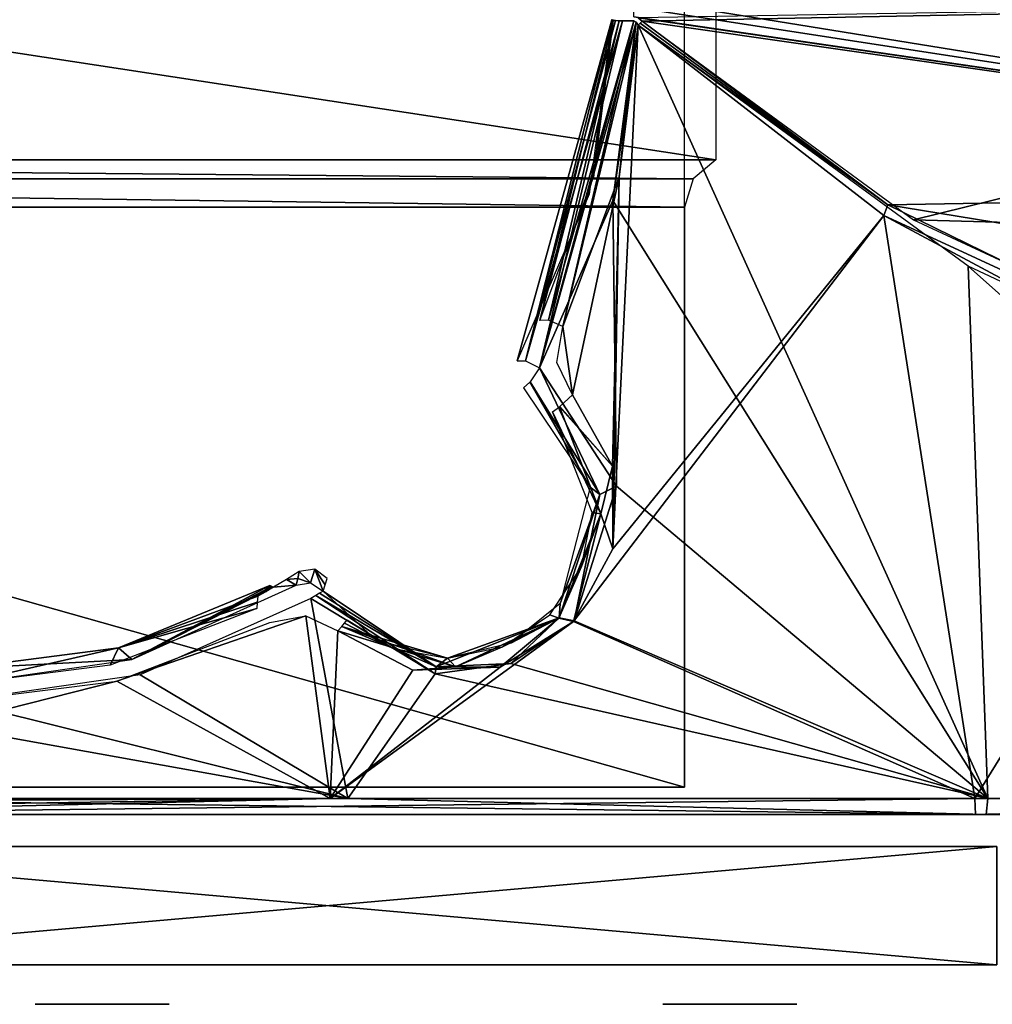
# Model space of a CAD drawing. Header units: millimetres. Extents: x -83 to 83, y -7 to 316.
# Tile 14 of 96: x 9 to 34, y -1 to 24. Entities that reach past the tile are written whole.
import ezdxf

# ---------------------------------------------------------------- set-up
doc = ezdxf.new("R2010")
doc.units = ezdxf.units.MM
doc.header["$LTSCALE"] = 81.481481
for name, color, linetype in [('1', 7, 'CONTINUOUS'), ('11', 7, 'CONTINUOUS'), ('113', 7, 'CONTINUOUS'), ('116', 7, 'CONTINUOUS'), ('117', 7, 'CONTINUOUS'), ('124', 7, 'CONTINUOUS'), ('125', 7, 'CONTINUOUS'), ('129', 7, 'CONTINUOUS'), ('130', 7, 'CONTINUOUS'), ('131', 7, 'CONTINUOUS'), ('139', 7, 'CONTINUOUS'), ('146', 7, 'CONTINUOUS'), ('148', 7, 'CONTINUOUS'), ('151', 7, 'CONTINUOUS'), ('152', 7, 'CONTINUOUS'), ('155', 7, 'CONTINUOUS'), ('16', 7, 'CONTINUOUS'), ('168', 7, 'CONTINUOUS'), ('169', 7, 'CONTINUOUS'), ('17', 7, 'CONTINUOUS'), ('18', 7, 'CONTINUOUS'), ('2', 7, 'CONTINUOUS'), ('3', 7, 'CONTINUOUS'), ('4', 7, 'CONTINUOUS')]:
    doc.layers.add(name, color=color, linetype=linetype)

msp = doc.modelspace()

# ---------------------------------------------------------------- linework, layer by layer
at = {"layer": '1', "color": 7, "linetype": 'CONTINUOUS'}
for points in [[(0, 0, -79.999), (33.913, 0, -72.456), (0, 0, 79.999), (0, 0, -79.999)], [(0, 0, 79.999), (33.913, 0, -72.456), (33.913, 0, 72.456), (0, 0, 79.999)]]:
    msp.add_3dface(points, dxfattribs=at)
at = {"layer": '11', "color": 7, "linetype": 'CONTINUOUS'}
for points in [[(10.397, -1, 25.679), (12.95, -1, 27.15), (9.55, -1, 27.15), (10.397, -1, 25.679)], [(9.55, -1, 27.15), (12.95, -1, 27.15), (12.103, -1, 28.621), (9.55, -1, 27.15)], [(10.397, -1, 28.621), (9.55, -1, 27.15), (12.103, -1, 28.621), (10.397, -1, 28.621)], [(12.103, -1, 25.679), (12.95, -1, 27.15), (10.397, -1, 25.679), (12.103, -1, 25.679)]]:
    msp.add_3dface(points, dxfattribs=at)
at = {"layer": '113', "color": 7, "linetype": 'CONTINUOUS'}
for points in [[(-0.1, 4.214, -79.786), (17.026, 4.214, -77.948), (-0.1, 4.171, -79.791), (-0.1, 4.214, -79.786)], [(-0.1, 4.171, -79.791), (17.026, 4.214, -77.948), (-0.1, 4.128, -79.793), (-0.1, 4.171, -79.791)], [(-0.1, 4.128, -79.793), (17.026, 4.214, -77.948), (-0.1, 3.957, -79.763), (-0.1, 4.128, -79.793)], [(-0.1, 3.957, -79.763), (17.026, 4.214, -77.948), (0, 3.806, -79.676), (-0.1, 3.957, -79.763)], [(17.026, 4.214, -77.948), (33.358, 4.214, -72.478), (0, 3.806, -79.676), (17.026, 4.214, -77.948)], [(0, 3.806, -79.676), (33.358, 4.214, -72.478), (33.373, 3.806, -72.351), (0, 3.806, -79.676)], [(33.358, 4.214, -72.478), (48.136, 4.214, -63.63), (33.373, 3.806, -72.351), (33.358, 4.214, -72.478)], [(48.136, 4.214, -63.63), (60.67, 4.214, -51.816), (33.373, 3.806, -72.351), (48.136, 4.214, -63.63)], [(33.373, 3.806, -72.351), (60.67, 4.214, -51.816), (60.608, 3.806, -51.72), (33.373, 3.806, -72.351)]]:
    msp.add_3dface(points, dxfattribs=at)
at = {"layer": '116', "color": 7, "linetype": 'CONTINUOUS'}
for points in [[(24.824, 23.809, 72.182), (24.185, 19.371, 73.223), (33.687, 4.214, 72.325), (24.824, 23.809, 72.182)], [(33.186, 17.707, 69.932), (24.824, 23.809, 72.182), (33.687, 4.214, 72.325), (33.186, 17.707, 69.932)], [(22.325, 15.129, 74.592), (24.276, 12.129, 74.536), (24.185, 19.371, 73.223), (22.325, 15.129, 74.592)], [(24.185, 19.371, 73.223), (24.276, 12.129, 74.536), (33.687, 4.214, 72.325), (24.185, 19.371, 73.223)], [(44.633, 12.328, 64.401), (33.186, 17.707, 69.932), (48.352, 4.214, 63.465), (44.633, 12.328, 64.401)], [(48.352, 4.214, 63.465), (33.186, 17.707, 69.932), (33.687, 4.214, 72.325), (48.352, 4.214, 63.465)], [(24.276, 12.129, 74.536), (23.203, 8.718, 75.507), (33.687, 4.214, 72.325), (24.276, 12.129, 74.536)], [(16.533, 9.281, 77.141), (12.212, 7.345, 78.287), (17.469, 4.214, 77.85), (16.533, 9.281, 77.141)], [(19.683, 7.374, 76.745), (16.533, 9.281, 77.141), (17.469, 4.214, 77.85), (19.683, 7.374, 76.745)], [(23.203, 8.718, 75.507), (21.599, 7.633, 76.18), (33.687, 4.214, 72.325), (23.203, 8.718, 75.507)], [(21.599, 7.633, 76.18), (19.683, 7.374, 76.745), (33.687, 4.214, 72.325), (21.599, 7.633, 76.18)], [(12.212, 7.345, 78.287), (7.578, 6.68, 78.988), (17.469, 4.214, 77.85), (12.212, 7.345, 78.287)], [(33.687, 4.214, 72.325), (19.683, 7.374, 76.745), (17.469, 4.214, 77.85), (33.687, 4.214, 72.325)], [(3.802, 6.676, 79.261), (0.445, 4.214, 79.785), (17.469, 4.214, 77.85), (3.802, 6.676, 79.261)], [(7.578, 6.68, 78.988), (3.802, 6.676, 79.261), (17.469, 4.214, 77.85), (7.578, 6.68, 78.988)]]:
    msp.add_3dface(points, dxfattribs=at)
at = {"layer": '117', "color": 7, "linetype": 'CONTINUOUS'}
for points in [[(24.824, 23.809, -72.182), (31.055, 18.986, -70.658), (24.19, 10.544, -74.859), (24.824, 23.809, -72.182)], [(24.35, 19.97, -73.057), (24.824, 23.809, -72.182), (24.19, 10.544, -74.859), (24.35, 19.97, -73.057)], [(22.92, 16.177, -74.218), (24.35, 19.97, -73.057), (23.166, 14.444, -74.462), (22.92, 16.177, -74.218)], [(23.166, 14.444, -74.462), (24.35, 19.97, -73.057), (24.174, 12.639, -74.475), (23.166, 14.444, -74.462)], [(24.174, 12.639, -74.475), (24.35, 19.97, -73.057), (24.19, 10.544, -74.859), (24.174, 12.639, -74.475)], [(31.055, 18.986, -70.658), (33.358, 4.214, -72.478), (23.187, 8.701, -75.515), (31.055, 18.986, -70.658)], [(24.19, 10.544, -74.859), (31.055, 18.986, -70.658), (23.187, 8.701, -75.515), (24.19, 10.544, -74.859)], [(39.659, 14.377, -67.158), (33.358, 4.214, -72.478), (31.055, 18.986, -70.658), (39.659, 14.377, -67.158)], [(22.768, 15.259, -74.434), (22.92, 16.177, -74.218), (23.166, 14.444, -74.462), (22.768, 15.259, -74.434)], [(48.136, 4.214, -63.63), (33.358, 4.214, -72.478), (39.659, 14.377, -67.158), (48.136, 4.214, -63.63)], [(16.407, 8.845, -77.246), (17.026, 4.214, -77.948), (11.617, 7.185, -78.406), (16.407, 8.845, -77.246)], [(15.494, 8.677, -77.465), (16.407, 8.845, -77.246), (11.617, 7.185, -78.406), (15.494, 8.677, -77.465)], [(17.223, 8.465, -77.137), (17.026, 4.214, -77.948), (16.407, 8.845, -77.246), (17.223, 8.465, -77.137)], [(33.358, 4.214, -72.478), (17.026, 4.214, -77.948), (23.187, 8.701, -75.515), (33.358, 4.214, -72.478)], [(23.187, 8.701, -75.515), (17.026, 4.214, -77.948), (21.33, 7.54, -76.273), (23.187, 8.701, -75.515)], [(19.121, 7.465, -76.87), (17.026, 4.214, -77.948), (17.223, 8.465, -77.137), (19.121, 7.465, -76.87)], [(21.33, 7.54, -76.273), (17.026, 4.214, -77.948), (19.121, 7.465, -76.87), (21.33, 7.54, -76.273)], [(17.026, 4.214, -77.948), (-0.1, 4.214, -79.786), (11.617, 7.185, -78.406), (17.026, 4.214, -77.948)], [(11.617, 7.185, -78.406), (-0.1, 4.214, -79.786), (7.578, 6.68, -78.988), (11.617, 7.185, -78.406)]]:
    msp.add_3dface(points, dxfattribs=at)
at = {"layer": '124', "color": 7, "linetype": 'CONTINUOUS'}
for points in [[(24.931, 23.913, 72.15), (54.552, 24.5, 69.047), (24.83, 23.994, 72.164), (24.931, 23.913, 72.15)], [(31.803, 18.874, 70.445), (54.552, 24.5, 69.047), (24.931, 23.913, 72.15), (31.803, 18.874, 70.445)], [(54.552, 18.246, 67.578), (54.552, 24.5, 69.047), (31.803, 18.874, 70.445), (54.552, 18.246, 67.578)], [(44.861, 12.801, 64.492), (54.552, 18.246, 67.578), (31.803, 18.874, 70.445), (44.861, 12.801, 64.492)]]:
    msp.add_3dface(points, dxfattribs=at)
at = {"layer": '125', "color": 7, "linetype": 'CONTINUOUS'}
for points in [[(21.761, 15.308, 74.138), (21.972, 15.308, 74.488), (24.164, 23.949, 71.695), (21.761, 15.308, 74.138)], [(23.585, 19.527, 72.741), (21.761, 15.308, 74.138), (24.164, 23.949, 71.695), (23.585, 19.527, 72.741)], [(24.164, 23.949, 71.695), (21.972, 15.308, 74.488), (24.256, 23.927, 71.973), (24.164, 23.949, 71.695)], [(24.256, 23.927, 71.973), (21.972, 15.308, 74.488), (24.429, 23.922, 72.128), (24.256, 23.927, 71.973)], [(21.972, 15.308, 74.488), (22.325, 15.129, 74.592), (24.429, 23.922, 72.128), (21.972, 15.308, 74.488)], [(22.325, 15.129, 74.592), (24.716, 23.921, 72.185), (24.429, 23.922, 72.128), (22.325, 15.129, 74.592)], [(24.716, 23.921, 72.185), (22.325, 15.129, 74.592), (24.779, 23.884, 72.181), (24.716, 23.921, 72.185)], [(22.325, 15.129, 74.592), (24.185, 19.371, 73.223), (24.779, 23.884, 72.181), (22.325, 15.129, 74.592)], [(24.185, 19.371, 73.223), (24.824, 23.809, 72.182), (24.779, 23.884, 72.181), (24.185, 19.371, 73.223)]]:
    msp.add_3dface(points, dxfattribs=at)
at = {"layer": '129', "color": 7, "linetype": 'CONTINUOUS'}
for points in [[(22.325, 15.129, 74.592), (22.091, 14.773, 74.531), (23.86, 11.918, 74.502), (22.325, 15.129, 74.592)], [(24.276, 12.129, 74.536), (22.325, 15.129, 74.592), (23.86, 11.918, 74.502), (24.276, 12.129, 74.536)], [(21.922, 14.617, 74.138), (23.609, 12.104, 74.066), (22.084, 14.764, 74.523), (21.922, 14.617, 74.138)], [(22.084, 14.764, 74.523), (23.609, 12.104, 74.066), (22.091, 14.773, 74.531), (22.084, 14.764, 74.523)], [(22.091, 14.773, 74.531), (23.609, 12.104, 74.066), (23.86, 11.918, 74.502), (22.091, 14.773, 74.531)], [(23.609, 12.104, 74.066), (22.853, 9.159, 74.959), (23.86, 11.918, 74.502), (23.609, 12.104, 74.066)], [(23.203, 8.718, 75.507), (24.276, 12.129, 74.536), (23.86, 11.918, 74.502), (23.203, 8.718, 75.507)], [(23.203, 8.718, 75.507), (23.86, 11.918, 74.502), (22.829, 8.789, 75.494), (23.203, 8.718, 75.507)], [(23.86, 11.918, 74.502), (22.853, 9.159, 74.959), (22.829, 8.789, 75.494), (23.86, 11.918, 74.502)], [(16.533, 9.281, 77.141), (19.683, 7.374, 76.745), (16.659, 9.36, 77.071), (16.533, 9.281, 77.141)], [(16.659, 9.36, 77.071), (19.714, 7.552, 76.664), (16.754, 9.416, 76.969), (16.659, 9.36, 77.071)], [(19.683, 7.374, 76.745), (19.714, 7.552, 76.664), (16.659, 9.36, 77.071), (19.683, 7.374, 76.745)], [(16.754, 9.416, 76.969), (19.714, 7.552, 76.664), (16.849, 9.465, 76.677), (16.754, 9.416, 76.969)], [(16.849, 9.465, 76.677), (19.714, 7.552, 76.664), (18.195, 8.216, 76.591), (16.849, 9.465, 76.677)], [(22.853, 9.159, 74.959), (21.602, 8.151, 75.595), (22.829, 8.789, 75.494), (22.853, 9.159, 74.959)], [(21.599, 7.633, 76.18), (22.829, 8.789, 75.494), (19.714, 7.552, 76.664), (21.599, 7.633, 76.18)], [(22.829, 8.789, 75.494), (20, 7.767, 76.175), (19.714, 7.552, 76.664), (22.829, 8.789, 75.494)], [(21.602, 8.151, 75.595), (20, 7.767, 76.175), (22.829, 8.789, 75.494), (21.602, 8.151, 75.595)], [(21.599, 7.633, 76.18), (23.203, 8.718, 75.507), (22.829, 8.789, 75.494), (21.599, 7.633, 76.18)], [(19.714, 7.552, 76.664), (20, 7.767, 76.175), (18.195, 8.216, 76.591), (19.714, 7.552, 76.664)], [(19.683, 7.374, 76.745), (21.599, 7.633, 76.18), (19.714, 7.552, 76.664), (19.683, 7.374, 76.745)]]:
    msp.add_3dface(points, dxfattribs=at)
at = {"layer": '130', "color": 7, "linetype": 'CONTINUOUS'}
for points in [[(16.242, 9.963, 69.5), (16.531, 9.683, 76.684), (16.633, 10.027, 69.5), (16.242, 9.963, 69.5)], [(16.531, 9.683, 76.684), (16.849, 9.465, 76.677), (16.633, 10.027, 69.5), (16.531, 9.683, 76.684)], [(16.633, 10.027, 69.5), (16.849, 9.465, 76.677), (16.898, 9.626, 73.097), (16.633, 10.027, 69.5)], [(16.947, 9.787, 69.5), (16.633, 10.027, 69.5), (16.898, 9.626, 73.097), (16.947, 9.787, 69.5)], [(16.166, 9.619, 76.677), (16.531, 9.683, 76.684), (16.204, 9.792, 73.073), (16.166, 9.619, 76.677)], [(16.242, 9.963, 69.5), (16.204, 9.792, 73.073), (16.531, 9.683, 76.684), (16.242, 9.963, 69.5)]]:
    msp.add_3dface(points, dxfattribs=at)
at = {"layer": '131', "color": 7, "linetype": 'CONTINUOUS'}
for points in [[(15.591, 9.567, 69.5), (16.166, 9.619, 76.677), (15.919, 9.761, 69.5), (15.591, 9.567, 69.5)], [(16.204, 9.792, 73.073), (16.242, 9.963, 69.5), (15.919, 9.761, 69.5), (16.204, 9.792, 73.073)], [(16.166, 9.619, 76.677), (16.204, 9.792, 73.073), (15.919, 9.761, 69.5), (16.166, 9.619, 76.677)], [(11.661, 8.037, 67), (12.002, 7.739, 77.817), (15.496, 9.613, 67), (11.661, 8.037, 67)], [(12.002, 7.739, 77.817), (16.166, 9.619, 76.677), (15.591, 9.567, 69.5), (12.002, 7.739, 77.817)], [(15.496, 9.613, 67), (12.002, 7.739, 77.817), (15.544, 9.59, 68.25), (15.496, 9.613, 67)], [(15.591, 9.567, 69.5), (15.544, 9.59, 68.25), (12.002, 7.739, 77.817), (15.591, 9.567, 69.5)], [(7.55, 7.5, 67), (12.002, 7.739, 77.817), (11.661, 8.037, 67), (7.55, 7.5, 67)], [(7.55, 7.098, 78.513), (12.002, 7.739, 77.817), (7.55, 7.5, 67), (7.55, 7.098, 78.513)]]:
    msp.add_3dface(points, dxfattribs=at)
at = {"layer": '139', "color": 7, "linetype": 'CONTINUOUS'}
for points in [[(54.552, 24.5, -69.047), (54.552, 19.674, -68.192), (24.716, 24.5, -72.183), (54.552, 24.5, -69.047)], [(24.716, 24.5, -72.183), (54.552, 19.674, -68.192), (24.716, 24.263, -72.181), (24.716, 24.5, -72.183)], [(24.716, 24.263, -72.181), (54.552, 19.674, -68.192), (24.716, 24.025, -72.176), (24.716, 24.263, -72.181)], [(24.716, 24.025, -72.176), (54.552, 19.674, -68.192), (24.828, 23.995, -72.164), (24.716, 24.025, -72.176)], [(24.828, 23.995, -72.164), (54.552, 19.674, -68.192), (24.931, 23.913, -72.15), (24.828, 23.995, -72.164)], [(24.931, 23.913, -72.15), (54.552, 19.674, -68.192), (31.154, 19.259, -70.652), (24.931, 23.913, -72.15)], [(54.552, 19.674, -68.192), (54.552, 15.435, -65.73), (31.154, 19.259, -70.652), (54.552, 19.674, -68.192)], [(31.154, 19.259, -70.652), (54.552, 15.435, -65.73), (42.747, 13.582, -65.702), (31.154, 19.259, -70.652)]]:
    msp.add_3dface(points, dxfattribs=at)
at = {"layer": '146', "color": 7, "linetype": 'CONTINUOUS'}
for points in [[(24.164, 23.955, -71.69), (24.199, 23.93, -71.864), (23.698, 19.963, -72.619), (24.164, 23.955, -71.69)], [(24.199, 23.93, -71.864), (24.347, 23.923, -72.072), (22.334, 16.324, -73.765), (24.199, 23.93, -71.864)], [(23.698, 19.963, -72.619), (24.199, 23.93, -71.864), (22.334, 16.324, -73.765), (23.698, 19.963, -72.619)], [(22.334, 16.324, -73.765), (24.347, 23.923, -72.072), (22.557, 16.333, -74.126), (22.334, 16.324, -73.765)], [(24.347, 23.923, -72.072), (24.716, 23.921, -72.185), (22.557, 16.333, -74.126), (24.347, 23.923, -72.072)], [(24.716, 23.921, -72.185), (22.92, 16.177, -74.218), (22.557, 16.333, -74.126), (24.716, 23.921, -72.185)], [(24.776, 23.887, -72.181), (22.92, 16.177, -74.218), (24.716, 23.921, -72.185), (24.776, 23.887, -72.181)], [(24.35, 19.97, -73.057), (22.92, 16.177, -74.218), (24.776, 23.887, -72.181), (24.35, 19.97, -73.057)], [(24.824, 23.809, -72.182), (24.35, 19.97, -73.057), (24.776, 23.887, -72.181), (24.824, 23.809, -72.182)]]:
    msp.add_3dface(points, dxfattribs=at)
at = {"layer": '148', "color": 7, "linetype": 'CONTINUOUS'}
for points in [[(31.154, 19.259, -70.652), (24.824, 23.809, -72.182), (24.876, 23.86, -72.16), (31.154, 19.259, -70.652)], [(31.055, 18.986, -70.658), (24.824, 23.809, -72.182), (31.154, 19.259, -70.652), (31.055, 18.986, -70.658)], [(24.931, 23.913, -72.15), (31.154, 19.259, -70.652), (24.876, 23.86, -72.16), (24.931, 23.913, -72.15)], [(31.055, 18.986, -70.658), (31.154, 19.259, -70.652), (42.747, 13.582, -65.702), (31.055, 18.986, -70.658)], [(39.659, 14.377, -67.158), (31.055, 18.986, -70.658), (42.747, 13.582, -65.702), (39.659, 14.377, -67.158)]]:
    msp.add_3dface(points, dxfattribs=at)
at = {"layer": '151', "color": 7, "linetype": 'CONTINUOUS'}
for points in [[(23.166, 14.444, -74.462), (24.174, 12.639, -74.475), (22.843, 14.145, -74.409), (23.166, 14.444, -74.462)], [(22.839, 14.142, -74.405), (23.885, 11.427, -74.594), (22.657, 14.013, -74.009), (22.839, 14.142, -74.405)], [(22.657, 14.013, -74.009), (23.885, 11.427, -74.594), (23.663, 11.46, -74.182), (22.657, 14.013, -74.009)], [(22.843, 14.145, -74.409), (24.174, 12.639, -74.475), (22.839, 14.142, -74.405), (22.843, 14.145, -74.409)], [(22.839, 14.142, -74.405), (24.174, 12.639, -74.475), (23.885, 11.427, -74.594), (22.839, 14.142, -74.405)], [(24.174, 12.639, -74.475), (24.19, 10.544, -74.859), (23.885, 11.427, -74.594), (24.174, 12.639, -74.475)], [(23.885, 11.427, -74.594), (23.187, 8.701, -75.515), (22.822, 8.781, -75.498), (23.885, 11.427, -74.594)], [(23.885, 11.427, -74.594), (22.822, 8.781, -75.498), (23.396, 10.091, -74.569), (23.885, 11.427, -74.594)], [(24.19, 10.544, -74.859), (23.187, 8.701, -75.515), (23.885, 11.427, -74.594), (24.19, 10.544, -74.859)], [(23.663, 11.46, -74.182), (23.885, 11.427, -74.594), (23.396, 10.091, -74.569), (23.663, 11.46, -74.182)], [(23.396, 10.091, -74.569), (22.822, 8.781, -75.498), (22.591, 8.865, -75.112), (23.396, 10.091, -74.569)], [(17.455, 8.746, -76.674), (18.629, 8.015, -76.515), (17.39, 8.658, -76.968), (17.455, 8.746, -76.674)], [(22.822, 8.781, -75.498), (21.33, 7.54, -76.273), (20.201, 7.551, -76.531), (22.822, 8.781, -75.498)], [(22.822, 8.781, -75.498), (20.201, 7.551, -76.531), (21.394, 8.056, -75.682), (22.822, 8.781, -75.498)], [(23.187, 8.701, -75.515), (21.33, 7.54, -76.273), (22.822, 8.781, -75.498), (23.187, 8.701, -75.515)], [(22.591, 8.865, -75.112), (22.822, 8.781, -75.498), (21.394, 8.056, -75.682), (22.591, 8.865, -75.112)], [(20.201, 7.551, -76.531), (17.223, 8.465, -77.137), (17.317, 8.572, -77.071), (20.201, 7.551, -76.531)], [(18.629, 8.015, -76.515), (17.317, 8.572, -77.071), (17.39, 8.658, -76.968), (18.629, 8.015, -76.515)], [(20.201, 7.551, -76.531), (17.317, 8.572, -77.071), (20, 7.767, -76.175), (20.201, 7.551, -76.531)], [(20, 7.767, -76.175), (17.317, 8.572, -77.071), (18.629, 8.015, -76.515), (20, 7.767, -76.175)], [(19.121, 7.465, -76.87), (17.223, 8.465, -77.137), (20.201, 7.551, -76.531), (19.121, 7.465, -76.87)], [(21.394, 8.056, -75.682), (20.201, 7.551, -76.531), (20, 7.767, -76.175), (21.394, 8.056, -75.682)], [(21.33, 7.54, -76.273), (19.121, 7.465, -76.87), (20.201, 7.551, -76.531), (21.33, 7.54, -76.273)]]:
    msp.add_3dface(points, dxfattribs=at)
at = {"layer": '152', "color": 7, "linetype": 'CONTINUOUS'}
for points in [[(15.496, 9.613, -67), (15.19, 9.343, -69.5), (11.661, 8.037, -67), (15.496, 9.613, -67)], [(15.392, 9.453, -69.5), (15.19, 9.343, -69.5), (15.496, 9.613, -67), (15.392, 9.453, -69.5)], [(15.544, 9.59, -68.25), (15.392, 9.453, -69.5), (15.496, 9.613, -67), (15.544, 9.59, -68.25)], [(15.591, 9.567, -69.5), (15.392, 9.453, -69.5), (15.544, 9.59, -68.25), (15.591, 9.567, -69.5)], [(15.19, 9.343, -69.5), (15.178, 9.188, -73.251), (11.661, 8.037, -67), (15.19, 9.343, -69.5)], [(15.165, 9.033, -76.999), (11.453, 7.59, -77.931), (11.661, 8.037, -67), (15.165, 9.033, -76.999)], [(15.178, 9.188, -73.251), (15.165, 9.033, -76.999), (11.661, 8.037, -67), (15.178, 9.188, -73.251)], [(11.453, 7.59, -77.931), (7.55, 7.098, -78.513), (11.661, 8.037, -67), (11.453, 7.59, -77.931)], [(11.661, 8.037, -67), (7.55, 7.098, -78.513), (7.55, 7.5, -67), (11.661, 8.037, -67)]]:
    msp.add_3dface(points, dxfattribs=at)
at = {"layer": '155', "color": 7, "linetype": 'CONTINUOUS'}
for points in [[(33.642, 3.806, 72.226), (0.445, 4.214, 79.785), (0.444, 3.806, 79.675), (33.642, 3.806, 72.226)], [(17.469, 4.214, 77.85), (0.445, 4.214, 79.785), (33.642, 3.806, 72.226), (17.469, 4.214, 77.85)], [(33.687, 4.214, 72.325), (17.469, 4.214, 77.85), (33.642, 3.806, 72.226), (33.687, 4.214, 72.325)], [(48.352, 4.214, 63.465), (33.687, 4.214, 72.325), (33.642, 3.806, 72.226), (48.352, 4.214, 63.465)], [(60.705, 3.806, 51.607), (48.352, 4.214, 63.465), (33.642, 3.806, 72.226), (60.705, 3.806, 51.607)]]:
    msp.add_3dface(points, dxfattribs=at)
at = {"layer": '16', "color": 7, "linetype": 'CONTINUOUS'}
for points in [[(10.397, -1, -28.621), (12.95, -1, -27.15), (9.55, -1, -27.15), (10.397, -1, -28.621)], [(9.55, -1, -27.15), (12.95, -1, -27.15), (12.103, -1, -25.679), (9.55, -1, -27.15)], [(10.397, -1, -25.679), (9.55, -1, -27.15), (12.103, -1, -25.679), (10.397, -1, -25.679)], [(12.103, -1, -28.621), (12.95, -1, -27.15), (10.397, -1, -28.621), (12.103, -1, -28.621)]]:
    msp.add_3dface(points, dxfattribs=at)
at = {"layer": '168', "color": 7, "linetype": 'CONTINUOUS'}
for points in [[(-26.8, 20.4, -67), (-26.8, 28.6, -67), (26.8, 20.4, -67), (-26.8, 20.4, -67)], [(26.8, 20.4, -67), (-26.8, 28.6, -67), (26.8, 28.6, -67), (26.8, 20.4, -67)], [(-26.219, 19.921, -67), (-26.8, 20.4, -67), (26.219, 19.921, -67), (-26.219, 19.921, -67)], [(26.219, 19.921, -67), (-26.8, 20.4, -67), (26.8, 20.4, -67), (26.219, 19.921, -67)], [(-26, 19.2, -67), (-26.219, 19.921, -67), (26, 19.2, -67), (-26, 19.2, -67)], [(26, 19.2, -67), (-26.219, 19.921, -67), (26.219, 19.921, -67), (26, 19.2, -67)], [(-26, 4.5, -67), (-26, 19.2, -67), (26, 4.5, -67), (-26, 4.5, -67)], [(26, 4.5, -67), (-26, 19.2, -67), (26, 19.2, -67), (26, 4.5, -67)]]:
    msp.add_3dface(points, dxfattribs=at)
at = {"layer": '169', "color": 7, "linetype": 'CONTINUOUS'}
for points in [[(26, 4.5, 67), (26, 58.5, 67), (-26, 4.5, 67), (26, 4.5, 67)], [(-26, 4.5, 67), (26, 58.5, 67), (-26, 58.5, 67), (-26, 4.5, 67)]]:
    msp.add_3dface(points, dxfattribs=at)
at = {"layer": '17', "color": 7, "linetype": 'CONTINUOUS'}
for points in [[(26.297, -1, -12.721), (28.85, -1, -11.25), (25.45, -1, -11.25), (26.297, -1, -12.721)], [(25.45, -1, -11.25), (28.85, -1, -11.25), (28.003, -1, -9.779), (25.45, -1, -11.25)], [(26.297, -1, -9.779), (25.45, -1, -11.25), (28.003, -1, -9.779), (26.297, -1, -9.779)], [(28.003, -1, -12.721), (28.85, -1, -11.25), (26.297, -1, -12.721), (28.003, -1, -12.721)]]:
    msp.add_3dface(points, dxfattribs=at)
at = {"layer": '18', "color": 7, "linetype": 'CONTINUOUS'}
for points in [[(26.297, -1, 9.779), (28.85, -1, 11.25), (25.45, -1, 11.25), (26.297, -1, 9.779)], [(25.45, -1, 11.25), (28.85, -1, 11.25), (28.003, -1, 12.721), (25.45, -1, 11.25)], [(26.297, -1, 12.721), (25.45, -1, 11.25), (28.003, -1, 12.721), (26.297, -1, 12.721)], [(28.003, -1, 9.779), (28.85, -1, 11.25), (26.297, -1, 9.779), (28.003, -1, 9.779)]]:
    msp.add_3dface(points, dxfattribs=at)
at = {"layer": '2', "color": 7, "linetype": 'CONTINUOUS'}
for points in [[(0, 3, 79.999), (33.913, 3, 72.456), (0, 3, -79.999), (0, 3, 79.999)], [(0, 3, -79.999), (33.913, 3, 72.456), (33.913, 3, -72.456), (0, 3, -79.999)]]:
    msp.add_3dface(points, dxfattribs=at)
at = {"layer": '3', "color": 7, "linetype": 'CONTINUOUS'}
for points in [[(33.913, 0, -72.456), (0, 0, -79.999), (33.913, 3, -72.456), (33.913, 0, -72.456)], [(0, 0, -79.999), (0, 3, -79.999), (33.913, 3, -72.456), (0, 0, -79.999)]]:
    msp.add_3dface(points, dxfattribs=at)
at = {"layer": '4', "color": 7, "linetype": 'CONTINUOUS'}
for points in [[(0, 0, 79.999), (33.913, 0, 72.456), (0, 3, 79.999), (0, 0, 79.999)], [(33.913, 0, 72.456), (33.913, 3, 72.456), (0, 3, 79.999), (33.913, 0, 72.456)]]:
    msp.add_3dface(points, dxfattribs=at)

doc.saveas('drawing.dxf')
